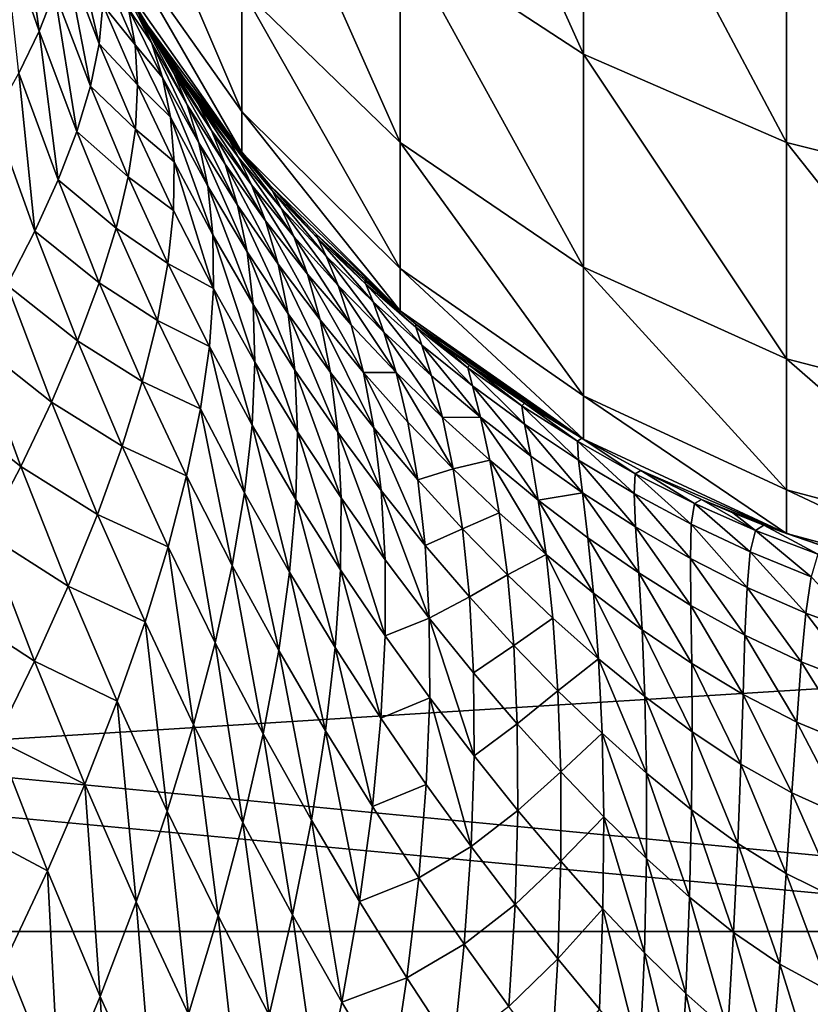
# Model space of a CAD drawing. Header units: metres. Extents: x -36 to 82, y -104 to 104.
# Tile 144 of 245: x 68.549 to 69.042, y -4.045 to -3.432. Entities that reach past the tile are written whole.
import ezdxf

# ---------------------------------------------------------------- set-up
doc = ezdxf.new("R2010")
doc.units = ezdxf.units.M
doc.layers.add('solid_FIT-SHOWER-153_SW0001', color=7, linetype='CONTINUOUS')

msp = doc.modelspace()

# ---------------------------------------------------------------- linework, layer by layer
at = {"layer": 'solid_FIT-SHOWER-153_SW0001'}
for points in [[(77, -6.5, -1), (59.5, 6.5, -1), (59.5, -6.5, -1)], [(77, -6.5, -1), (77, -2.257359, -1), (59.5, 6.5, -1)], [(78.5, 4, -16), (59.5, -4, -16), (59.5, 4, -16)], [(78.5, -4, -16), (59.5, -4, -16), (78.5, 4, -16)], [(59.73016, -3.260206, 14.509957), (80.699997, -3.569153, 14.461868), (80.699997, -1.790382, 14.67785)], [(58.992603, -4.476045, 12.505337), (59.093636, -2.99556, 12.779936), (78.5, -3.258736, 12.739272)], [(68.786201, -3.199325, -87.129135), (68.900604, -3.270139, -87.166298), (68.900604, -3.453173, -86.759613)], [(68.786201, -3.378396, -86.731255), (68.786201, -3.199325, -87.129135), (68.900604, -3.453173, -86.759613)], [(58.992603, -4.476045, 12.505337), (78.5, -3.258736, 12.739272), (78.5, -4.86164, 12.415147)], [(78.5, -4.86164, -27.415146), (78.5, -3.258736, -27.739273), (62.709797, -3.343356, -27.725527)], [(59.73016, -3.260206, 14.509957), (59.61993, -4.870188, 14.210364), (80.699997, -3.569153, 14.461868)], [(68.900604, -3.270139, -87.166298), (69.027168, -3.322267, -87.193657), (69.027168, -3.508219, -86.780495)], [(68.900604, -3.453173, -86.759613), (68.900604, -3.270139, -87.166298), (69.027168, -3.508219, -86.780495)], [(68.687431, -3.286162, -86.696274), (68.786201, -3.378396, -86.731255), (68.786201, -3.508202, -86.314697)], [(68.687431, -3.412424, -86.291084), (68.687431, -3.286162, -86.696274), (68.786201, -3.508202, -86.314697)], [(68.607323, -3.301437, -86.263733), (68.687431, -3.412424, -86.291084), (68.687431, -3.488926, -85.873634)], [(68.607323, -3.37545, -85.859856), (68.607323, -3.301437, -86.263733), (68.687431, -3.488926, -85.873634)], [(69.027168, -3.322267, -87.193657), (69.162041, -3.354121, -87.210381), (69.162041, -3.541856, -86.793251)], [(69.027168, -3.508219, -86.780495), (69.027168, -3.322267, -87.193657), (69.162041, -3.541856, -86.793251)], [(78.5, -4.86164, -27.415146), (62.294567, -3.343642, -27.725481), (52, -4.931117, -27.398083)], [(78.5, -4.86164, -27.415146), (62.709797, -3.343356, -27.725527), (62.294567, -3.343642, -27.725481)], [(68.538681, -3.374139, -30.222864), (68.549461, -3.353517, -30.287857), (68.561028, -3.438857, -30.263002)], [(68.549461, -3.353517, -30.287857), (68.570679, -3.41434, -30.333055), (68.561028, -3.438857, -30.263002)], [(68.538681, -3.374139, -30.222864), (68.561028, -3.438857, -30.263002), (68.548386, -3.464987, -30.194551)], [(68.577248, -3.391507, -30.40449), (68.580719, -3.370434, -30.477049), (68.598511, -3.446737, -30.454388)], [(68.580719, -3.370434, -30.477049), (68.600891, -3.422409, -30.532139), (68.598511, -3.446737, -30.454388)], [(68.607323, -3.37545, -85.859856), (68.687431, -3.488926, -85.873634), (68.687431, -3.514551, -85.449997)], [(68.607323, -3.400242, -85.449997), (68.607323, -3.37545, -85.859856), (68.687431, -3.514551, -85.449997)], [(68.786201, -3.378396, -86.731255), (68.900604, -3.453173, -86.759613), (68.900604, -3.585852, -86.333832)], [(68.786201, -3.508202, -86.314697), (68.786201, -3.378396, -86.731255), (68.900604, -3.585852, -86.333832)], [(68.570679, -3.41434, -30.333055), (68.577248, -3.391507, -30.40449), (68.593048, -3.473091, -30.377813)], [(68.577248, -3.391507, -30.40449), (68.598511, -3.446737, -30.454388), (68.593048, -3.473091, -30.377813)], [(68.628654, -3.435078, -31.362926), (68.606781, -3.399311, -31.270954), (68.607323, -3.400242, -85.449997)], [(68.609016, -3.40359, -31.181154), (68.606781, -3.399311, -31.270954), (68.630737, -3.439303, -31.2677)], [(68.630737, -3.439303, -31.2677), (68.606781, -3.399311, -31.270954), (68.628654, -3.435078, -31.362926)], [(68.600288, -3.400212, -30.610781), (68.616714, -3.42488, -30.755314), (68.620888, -3.447351, -30.67079)], [(68.600891, -3.422409, -30.532139), (68.600288, -3.400212, -30.610781), (68.620888, -3.447351, -30.67079)], [(68.628654, -3.435078, -31.362926), (68.607323, -3.400242, -85.449997), (68.687431, -3.514551, -85.449997)], [(68.609016, -3.40359, -31.181154), (68.630737, -3.439303, -31.2677), (68.636932, -3.449585, -31.172253)], [(68.615189, -3.413304, -31.091145), (68.609016, -3.40359, -31.181154), (68.636932, -3.449585, -31.172253)], [(68.610451, -3.405202, -30.840179), (68.623116, -3.427616, -31.000923), (68.631126, -3.445883, -30.910606)], [(68.616714, -3.42488, -30.755314), (68.610451, -3.405202, -30.840179), (68.631126, -3.445883, -30.910606)], [(68.561028, -3.438857, -30.263002), (68.570679, -3.41434, -30.333055), (68.584488, -3.501389, -30.302679)], [(68.570679, -3.41434, -30.333055), (68.593048, -3.473091, -30.377813), (68.584488, -3.501389, -30.302679)], [(68.615189, -3.413304, -31.091145), (68.636932, -3.449585, -31.172253), (68.645042, -3.464984, -31.076607)], [(68.623116, -3.427616, -31.000923), (68.615189, -3.413304, -31.091145), (68.645042, -3.464984, -31.076607)], [(68.687431, -3.412424, -86.291084), (68.786201, -3.508202, -86.314697), (68.786201, -3.58685, -85.885521)], [(68.687431, -3.488926, -85.873634), (68.687431, -3.412424, -86.291084), (68.786201, -3.58685, -85.885521)], [(68.598511, -3.446737, -30.454388), (68.600891, -3.422409, -30.532139), (68.622437, -3.472393, -30.586895)], [(68.600891, -3.422409, -30.532139), (68.620888, -3.447351, -30.67079), (68.622437, -3.472393, -30.586895)], [(68.616714, -3.42488, -30.755314), (68.631126, -3.445883, -30.910606), (68.638016, -3.467626, -30.820402)], [(68.620888, -3.447351, -30.67079), (68.616714, -3.42488, -30.755314), (68.638016, -3.467626, -30.820402)], [(68.623116, -3.427616, -31.000923), (68.645042, -3.464984, -31.076607), (68.653397, -3.484776, -30.980898)], [(68.631126, -3.445883, -30.910606), (68.623116, -3.427616, -31.000923), (68.653397, -3.484776, -30.980898)], [(68.652367, -3.469651, -31.454899), (68.628654, -3.435078, -31.362926), (68.687431, -3.514551, -85.449997)], [(68.654282, -3.47366, -31.354214), (68.628654, -3.435078, -31.362926), (68.652367, -3.469651, -31.454899)], [(68.630737, -3.439303, -31.2677), (68.628654, -3.435078, -31.362926), (68.654282, -3.47366, -31.354214)], [(68.548386, -3.464987, -30.194551), (68.561028, -3.438857, -30.263002), (68.572906, -3.531559, -30.229216)], [(68.561028, -3.438857, -30.263002), (68.584488, -3.501389, -30.302679), (68.572906, -3.531559, -30.229216)], [(68.630737, -3.439303, -31.2677), (68.654282, -3.47366, -31.354214), (68.660416, -3.484347, -31.2533)], [(68.636932, -3.449585, -31.172253), (68.630737, -3.439303, -31.2677), (68.660416, -3.484347, -31.2533)], [(68.593048, -3.473091, -30.377813), (68.598511, -3.446737, -30.454388), (68.621071, -3.499846, -30.503935)], [(68.598511, -3.446737, -30.454388), (68.622437, -3.472393, -30.586895), (68.621071, -3.499846, -30.503935)], [(68.620888, -3.447351, -30.67079), (68.638016, -3.467626, -30.820402), (68.642929, -3.492494, -30.730574)], [(68.622437, -3.472393, -30.586895), (68.620888, -3.447351, -30.67079), (68.642929, -3.492494, -30.730574)], [(68.631126, -3.445883, -30.910606), (68.653397, -3.484776, -30.980898), (68.660774, -3.508424, -30.885338)], [(68.638016, -3.467626, -30.820402), (68.631126, -3.445883, -30.910606), (68.660774, -3.508424, -30.885338)], [(68.636932, -3.449585, -31.172253), (68.660416, -3.484347, -31.2533), (68.668587, -3.500667, -31.152208)], [(68.645042, -3.464984, -31.076607), (68.636932, -3.449585, -31.172253), (68.668587, -3.500667, -31.152208)], [(68.900604, -3.453173, -86.759613), (69.027168, -3.508219, -86.780495), (69.027168, -3.643013, -86.347923)], [(68.900604, -3.585852, -86.333832), (68.900604, -3.453173, -86.759613), (69.027168, -3.643013, -86.347923)], [(68.532867, -3.492659, -30.127882), (68.548386, -3.464987, -30.194551), (68.558411, -3.563531, -30.157618)], [(68.548386, -3.464987, -30.194551), (68.572906, -3.531559, -30.229216), (68.558411, -3.563531, -30.157618)], [(68.645042, -3.464984, -31.076607), (68.668587, -3.500667, -31.152208), (68.677139, -3.521822, -31.05109)], [(68.653397, -3.484776, -30.980898), (68.645042, -3.464984, -31.076607), (68.677139, -3.521822, -31.05109)], [(68.584488, -3.501389, -30.302679), (68.593048, -3.473091, -30.377813), (68.616638, -3.529599, -30.422201)], [(68.593048, -3.473091, -30.377813), (68.621071, -3.499846, -30.503935), (68.616638, -3.529599, -30.422201)], [(68.621071, -3.499846, -30.503935), (68.622437, -3.472393, -30.586895), (68.645332, -3.520237, -30.641418)], [(68.622437, -3.472393, -30.586895), (68.642929, -3.492494, -30.730574), (68.645332, -3.520237, -30.641418)], [(68.638016, -3.467626, -30.820402), (68.660774, -3.508424, -30.885338), (68.666313, -3.535536, -30.790201)], [(68.642929, -3.492494, -30.730574), (68.638016, -3.467626, -30.820402), (68.666313, -3.535536, -30.790201)], [(68.665276, -3.486953, -31.502249), (68.652367, -3.469651, -31.454899), (68.687431, -3.514551, -85.449997)], [(68.679558, -3.506596, -31.440706), (68.652367, -3.469651, -31.454899), (68.665276, -3.486953, -31.502249)], [(68.654282, -3.47366, -31.354214), (68.652367, -3.469651, -31.454899), (68.679558, -3.506596, -31.440706)], [(68.654282, -3.47366, -31.354214), (68.679558, -3.506596, -31.440706), (68.685516, -3.517544, -31.334311)], [(68.660416, -3.484347, -31.2533), (68.654282, -3.47366, -31.354214), (68.685516, -3.517544, -31.334311)], [(68.653397, -3.484776, -30.980898), (68.677139, -3.521822, -31.05109), (68.68486, -3.547217, -30.950172)], [(68.660774, -3.508424, -30.885338), (68.653397, -3.484776, -30.980898), (68.68486, -3.547217, -30.950172)], [(68.660416, -3.484347, -31.2533), (68.685516, -3.517544, -31.334311), (68.693604, -3.534635, -31.227762)], [(68.668587, -3.500667, -31.152208), (68.660416, -3.484347, -31.2533), (68.693604, -3.534635, -31.227762)], [(68.677864, -3.502934, -31.546873), (68.665276, -3.486953, -31.502249), (68.687431, -3.514551, -85.449997)], [(68.679558, -3.506596, -31.440706), (68.665276, -3.486953, -31.502249), (68.677864, -3.502934, -31.546873)], [(68.687431, -3.488926, -85.873634), (68.786201, -3.58685, -85.885521), (68.786201, -3.613194, -85.449997)], [(68.687431, -3.514551, -85.449997), (68.687431, -3.488926, -85.873634), (68.786201, -3.613194, -85.449997)], [(68.532867, -3.492659, -30.127882), (68.558411, -3.563531, -30.157618), (68.541092, -3.597225, -30.088034)], [(68.642929, -3.492494, -30.730574), (68.666313, -3.535536, -30.790201), (68.669441, -3.565837, -30.695784)], [(68.645332, -3.520237, -30.641418), (68.642929, -3.492494, -30.730574), (68.669441, -3.565837, -30.695784)], [(68.572906, -3.531559, -30.229216), (68.584488, -3.501389, -30.302679), (68.609131, -3.561566, -30.341969)], [(68.584488, -3.501389, -30.302679), (68.616638, -3.529599, -30.422201), (68.609131, -3.561566, -30.341969)], [(68.616638, -3.529599, -30.422201), (68.621071, -3.499846, -30.503935), (68.644875, -3.550682, -30.553244)], [(68.621071, -3.499846, -30.503935), (68.645332, -3.520237, -30.641418), (68.644875, -3.550682, -30.553244)], [(68.668587, -3.500667, -31.152208), (68.693604, -3.534635, -31.227762), (68.702202, -3.556998, -31.121235)], [(68.677139, -3.521822, -31.05109), (68.668587, -3.500667, -31.152208), (68.702202, -3.556998, -31.121235)], [(68.705063, -3.534836, -31.638845), (68.677864, -3.502934, -31.546873), (68.687431, -3.514551, -85.449997)], [(68.706467, -3.538062, -31.527189), (68.677864, -3.502934, -31.546873), (68.705063, -3.534836, -31.638845)], [(68.679558, -3.506596, -31.440706), (68.677864, -3.502934, -31.546873), (68.706467, -3.538062, -31.527189)], [(68.660774, -3.508424, -30.885338), (68.68486, -3.547217, -30.950172), (68.69088, -3.57642, -30.849728)], [(68.666313, -3.535536, -30.790201), (68.660774, -3.508424, -30.885338), (68.69088, -3.57642, -30.849728)], [(68.679558, -3.506596, -31.440706), (68.706467, -3.538062, -31.527189), (68.71212, -3.549156, -31.415304)], [(68.685516, -3.517544, -31.334311), (68.679558, -3.506596, -31.440706), (68.71212, -3.549156, -31.415304)], [(68.786201, -3.508202, -86.314697), (68.900604, -3.585852, -86.333832), (68.900604, -3.666242, -85.895164)], [(68.786201, -3.58685, -85.885521), (68.786201, -3.508202, -86.314697), (68.900604, -3.666242, -85.895164)], [(69.027168, -3.508219, -86.780495), (69.162041, -3.541856, -86.793251), (69.162041, -3.677943, -86.356529)], [(69.027168, -3.643013, -86.347923), (69.027168, -3.508219, -86.780495), (69.162041, -3.677943, -86.356529)], [(68.705063, -3.534836, -31.638845), (68.687431, -3.514551, -85.449997), (68.786201, -3.613194, -85.449997)], [(68.644875, -3.550682, -30.553244), (68.645332, -3.520237, -30.641418), (68.669807, -3.599136, -30.602396)], [(68.645332, -3.520237, -30.641418), (68.669441, -3.565837, -30.695784), (68.669807, -3.599136, -30.602396)], [(68.677139, -3.521822, -31.05109), (68.702202, -3.556998, -31.121235), (68.710098, -3.583983, -31.014963)], [(68.68486, -3.547217, -30.950172), (68.677139, -3.521822, -31.05109), (68.710098, -3.583983, -31.014963)], [(68.685516, -3.517544, -31.334311), (68.71212, -3.549156, -31.415304), (68.719963, -3.566887, -31.303305)], [(68.693604, -3.534635, -31.227762), (68.685516, -3.517544, -31.334311), (68.719963, -3.566887, -31.303305)], [(68.558411, -3.563531, -30.157618), (68.572906, -3.531559, -30.229216), (68.598587, -3.595674, -30.263474)], [(68.572906, -3.531559, -30.229216), (68.609131, -3.561566, -30.341969), (68.598587, -3.595674, -30.263474)], [(68.609131, -3.561566, -30.341969), (68.616638, -3.529599, -30.422201), (68.641418, -3.583708, -30.466349)], [(68.616638, -3.529599, -30.422201), (68.644875, -3.550682, -30.553244), (68.641418, -3.583708, -30.466349)], [(68.693604, -3.534635, -31.227762), (68.719963, -3.566887, -31.303305), (68.728416, -3.590316, -31.191378)], [(68.702202, -3.556998, -31.121235), (68.693604, -3.534635, -31.227762), (68.728416, -3.590316, -31.191378)], [(68.733902, -3.565269, -31.730816), (68.705063, -3.534836, -31.638845), (68.786201, -3.613194, -85.449997)], [(68.734909, -3.56802, -31.613676), (68.705063, -3.534836, -31.638845), (68.733902, -3.565269, -31.730816)], [(68.706467, -3.538062, -31.527189), (68.705063, -3.534836, -31.638845), (68.734909, -3.56802, -31.613676)], [(68.666313, -3.535536, -30.790201), (68.69088, -3.57642, -30.849728), (68.694603, -3.609129, -30.750053)], [(68.669441, -3.565837, -30.695784), (68.666313, -3.535536, -30.790201), (68.694603, -3.609129, -30.750053)], [(68.706467, -3.538062, -31.527189), (68.734909, -3.56802, -31.613676), (68.740097, -3.579184, -31.496311)], [(68.71212, -3.549156, -31.415304), (68.706467, -3.538062, -31.527189), (68.740097, -3.579184, -31.496311)], [(68.68486, -3.547217, -30.950172), (68.710098, -3.583983, -31.014963), (68.716438, -3.615124, -30.909222)], [(68.69088, -3.57642, -30.849728), (68.68486, -3.547217, -30.950172), (68.716438, -3.615124, -30.909222)], [(68.641418, -3.583708, -30.466349), (68.644875, -3.550682, -30.553244), (68.669807, -3.599136, -30.602396)], [(68.71212, -3.549156, -31.415304), (68.740097, -3.579184, -31.496311), (68.747513, -3.59745, -31.378872)], [(68.719963, -3.566887, -31.303305), (68.71212, -3.549156, -31.415304), (68.747513, -3.59745, -31.378872)], [(68.702202, -3.556998, -31.121235), (68.728416, -3.590316, -31.191378), (68.73632, -3.618744, -31.079767)], [(68.710098, -3.583983, -31.014963), (68.702202, -3.556998, -31.121235), (68.73632, -3.618744, -31.079767)], [(68.541092, -3.597225, -30.088034), (68.558411, -3.563531, -30.157618), (68.585091, -3.631854, -30.18692)], [(68.558411, -3.563531, -30.157618), (68.598587, -3.595674, -30.263474), (68.585091, -3.631854, -30.18692)], [(68.598587, -3.595674, -30.263474), (68.609131, -3.561566, -30.341969), (68.634903, -3.619226, -30.381008)], [(68.609131, -3.561566, -30.341969), (68.641418, -3.583708, -30.466349), (68.634903, -3.619226, -30.381008)], [(68.76429, -3.594149, -31.822786), (68.733902, -3.565269, -31.730816), (68.786201, -3.613194, -85.449997)], [(68.764778, -3.596443, -31.700171), (68.733902, -3.565269, -31.730816), (68.76429, -3.594149, -31.822786)], [(68.734909, -3.56802, -31.613676), (68.733902, -3.565269, -31.730816), (68.764778, -3.596443, -31.700171)], [(59.61993, -4.870188, 14.210364), (80.699997, -5.324776, 14.103455), (80.699997, -3.569153, 14.461868)], [(68.669441, -3.565837, -30.695784), (68.694603, -3.609129, -30.750053), (68.695686, -3.645142, -30.651463)], [(68.669807, -3.599136, -30.602396), (68.669441, -3.565837, -30.695784), (68.695686, -3.645142, -30.651463)], [(68.719963, -3.566887, -31.303305), (68.747513, -3.59745, -31.378872), (68.755646, -3.62182, -31.261568)], [(68.728416, -3.590316, -31.191378), (68.719963, -3.566887, -31.303305), (68.755646, -3.62182, -31.261568)], [(68.734909, -3.56802, -31.613676), (68.764778, -3.596443, -31.700171), (68.769348, -3.607643, -31.577345)], [(68.740097, -3.579184, -31.496311), (68.734909, -3.56802, -31.613676), (68.769348, -3.607643, -31.577345)], [(68.69088, -3.57642, -30.849728), (68.716438, -3.615124, -30.909222), (68.720634, -3.650093, -30.804308)], [(68.694603, -3.609129, -30.750053), (68.69088, -3.57642, -30.849728), (68.720634, -3.650093, -30.804308)], [(68.634903, -3.619226, -30.381008), (68.641418, -3.583708, -30.466349), (68.667236, -3.635305, -30.510338)], [(68.641418, -3.583708, -30.466349), (68.669807, -3.599136, -30.602396), (68.667236, -3.635305, -30.510338)], [(68.710098, -3.583983, -31.014963), (68.73632, -3.618744, -31.079767), (68.742813, -3.65167, -30.96875)], [(68.716438, -3.615124, -30.909222), (68.710098, -3.583983, -31.014963), (68.742813, -3.65167, -30.96875)], [(68.740097, -3.579184, -31.496311), (68.769348, -3.607643, -31.577345), (68.776146, -3.626372, -31.454493)], [(68.747513, -3.59745, -31.378872), (68.740097, -3.579184, -31.496311), (68.776146, -3.626372, -31.454493)], [(68.786201, -3.58685, -85.885521), (68.900604, -3.666242, -85.895164), (68.900604, -3.693169, -85.449997)], [(68.786201, -3.613194, -85.449997), (68.786201, -3.58685, -85.885521), (68.900604, -3.693169, -85.449997)], [(68.900604, -3.585852, -86.333832), (69.027168, -3.643013, -86.347923), (69.027168, -3.724684, -85.90226)], [(68.900604, -3.666242, -85.895164), (68.900604, -3.585852, -86.333832), (69.027168, -3.724684, -85.90226)], [(68.585091, -3.631854, -30.18692), (68.598587, -3.595674, -30.263474), (68.625366, -3.657165, -30.297472)], [(68.598587, -3.595674, -30.263474), (68.634903, -3.619226, -30.381008), (68.625366, -3.657165, -30.297472)], [(68.728416, -3.590316, -31.191378), (68.755646, -3.62182, -31.261568), (68.763351, -3.651552, -31.144646)], [(68.73632, -3.618744, -31.079767), (68.728416, -3.590316, -31.191378), (68.763351, -3.651552, -31.144646)], [(68.79615, -3.621398, -31.914755), (68.76429, -3.594149, -31.822786), (68.786201, -3.613194, -85.449997)], [(68.795998, -3.623311, -31.786692), (68.76429, -3.594149, -31.822786), (68.79615, -3.621398, -31.914755)], [(68.764778, -3.596443, -31.700171), (68.76429, -3.594149, -31.822786), (68.795998, -3.623311, -31.786692)], [(68.521057, -3.63255, -30.020578), (68.541092, -3.597225, -30.088034), (68.568741, -3.670028, -30.112469)], [(68.541092, -3.597225, -30.088034), (68.585091, -3.631854, -30.18692), (68.568741, -3.670028, -30.112469)], [(68.667236, -3.635305, -30.510338), (68.669807, -3.599136, -30.602396), (68.693924, -3.684322, -30.554251)], [(68.669807, -3.599136, -30.602396), (68.695686, -3.645142, -30.651463), (68.693924, -3.684322, -30.554251)], [(68.747513, -3.59745, -31.378872), (68.776146, -3.626372, -31.454493), (68.783745, -3.65158, -31.331841)], [(68.755646, -3.62182, -31.261568), (68.747513, -3.59745, -31.378872), (68.783745, -3.65158, -31.331841)], [(68.764778, -3.596443, -31.700171), (68.795998, -3.623311, -31.786692), (68.799782, -3.634556, -31.658438)], [(68.769348, -3.607643, -31.577345), (68.764778, -3.596443, -31.700171), (68.799782, -3.634556, -31.658438)], [(68.769348, -3.607643, -31.577345), (68.799782, -3.634556, -31.658438), (68.805763, -3.653704, -31.53021)], [(68.776146, -3.626372, -31.454493), (68.769348, -3.607643, -31.577345), (68.805763, -3.653704, -31.53021)], [(68.694603, -3.609129, -30.750053), (68.720634, -3.650093, -30.804308), (68.722305, -3.688673, -30.700527)], [(68.695686, -3.645142, -30.651463), (68.694603, -3.609129, -30.750053), (68.722305, -3.688673, -30.700527)], [(68.79615, -3.621398, -31.914755), (68.786201, -3.613194, -85.449997), (68.900604, -3.693169, -85.449997)], [(68.625366, -3.657165, -30.297472), (68.634903, -3.619226, -30.381008), (68.661667, -3.674254, -30.419891)], [(68.634903, -3.619226, -30.381008), (68.667236, -3.635305, -30.510338), (68.661667, -3.674254, -30.419891)], [(68.716438, -3.615124, -30.909222), (68.742813, -3.65167, -30.96875), (68.747314, -3.688745, -30.85862)], [(68.720634, -3.650093, -30.804308), (68.716438, -3.615124, -30.909222), (68.747314, -3.688745, -30.85862)], [(68.73632, -3.618744, -31.079767), (68.763351, -3.651552, -31.144646), (68.769814, -3.686113, -31.028385)], [(68.742813, -3.65167, -30.96875), (68.73632, -3.618744, -31.079767), (68.769814, -3.686113, -31.028385)], [(68.763351, -3.651552, -31.144646), (68.755646, -3.62182, -31.261568), (68.783745, -3.65158, -31.331841)], [(68.776146, -3.626372, -31.454493), (68.805763, -3.653704, -31.53021), (68.812622, -3.679668, -31.402256)], [(68.783745, -3.65158, -31.331841), (68.776146, -3.626372, -31.454493), (68.812622, -3.679668, -31.402256)], [(68.795998, -3.623311, -31.786692), (68.79615, -3.621398, -31.914755), (68.828484, -3.6486, -31.873249)], [(68.795998, -3.623311, -31.786692), (68.828484, -3.6486, -31.873249), (68.831314, -3.659941, -31.739613)], [(68.799782, -3.634556, -31.658438), (68.795998, -3.623311, -31.786692), (68.831314, -3.659941, -31.739613)], [(68.812943, -3.634644, -31.961664), (68.79615, -3.621398, -31.914755), (68.900604, -3.693169, -85.449997)], [(68.828484, -3.6486, -31.873249), (68.79615, -3.621398, -31.914755), (68.812943, -3.634644, -31.961664)], [(68.498352, -3.669399, -29.955334), (68.521057, -3.63255, -30.020578), (68.549591, -3.710103, -30.040243)], [(68.521057, -3.63255, -30.020578), (68.568741, -3.670028, -30.112469), (68.549591, -3.710103, -30.040243)], [(68.568741, -3.670028, -30.112469), (68.585091, -3.631854, -30.18692), (68.612862, -3.697458, -30.215946)], [(68.585091, -3.631854, -30.18692), (68.625366, -3.657165, -30.297472), (68.612862, -3.697458, -30.215946)], [(68.661667, -3.674254, -30.419891), (68.667236, -3.635305, -30.510338), (68.689217, -3.726577, -30.458702)], [(68.667236, -3.635305, -30.510338), (68.693924, -3.684322, -30.554251), (68.689217, -3.726577, -30.458702)], [(68.799782, -3.634556, -31.658438), (68.831314, -3.659941, -31.739613), (68.836296, -3.679499, -31.606062)], [(68.805763, -3.653704, -31.53021), (68.799782, -3.634556, -31.658438), (68.836296, -3.679499, -31.606062)], [(68.829391, -3.64694, -32.006721), (68.812943, -3.634644, -31.961664), (68.900604, -3.693169, -85.449997)], [(68.828484, -3.6486, -31.873249), (68.812943, -3.634644, -31.961664), (68.829391, -3.64694, -32.006721)], [(68.693924, -3.684322, -30.554251), (68.695686, -3.645142, -30.651463), (68.721237, -3.730721, -30.598181)], [(68.695686, -3.645142, -30.651463), (68.722305, -3.688673, -30.700527), (68.721237, -3.730721, -30.598181)], [(69.027168, -3.643013, -86.347923), (69.162041, -3.677943, -86.356529), (69.162041, -3.760396, -85.906593)], [(69.027168, -3.724684, -85.90226), (69.027168, -3.643013, -86.347923), (69.162041, -3.760396, -85.906593)], [(68.720634, -3.650093, -30.804308), (68.747314, -3.688745, -30.85862), (68.749443, -3.729739, -30.74968)], [(68.722305, -3.688673, -30.700527), (68.720634, -3.650093, -30.804308), (68.749443, -3.729739, -30.74968)], [(68.763351, -3.651552, -31.144646), (68.783745, -3.65158, -31.331841), (68.791061, -3.682489, -31.209644)], [(68.763351, -3.651552, -31.144646), (68.791061, -3.682489, -31.209644), (68.797302, -3.718543, -31.088182)], [(68.769814, -3.686113, -31.028385), (68.763351, -3.651552, -31.144646), (68.797302, -3.718543, -31.088182)], [(68.783745, -3.65158, -31.331841), (68.812622, -3.679668, -31.402256), (68.819328, -3.711642, -31.274836)], [(68.791061, -3.682489, -31.209644), (68.783745, -3.65158, -31.331841), (68.819328, -3.711642, -31.274836)], [(68.828484, -3.6486, -31.873249), (68.829391, -3.64694, -32.006721), (68.862167, -3.672286, -31.959858)], [(68.828484, -3.6486, -31.873249), (68.862167, -3.672286, -31.959858), (68.863899, -3.683808, -31.820894)], [(68.831314, -3.659941, -31.739613), (68.828484, -3.6486, -31.873249), (68.863899, -3.683808, -31.820894)], [(68.86393, -3.670705, -32.09869), (68.829391, -3.64694, -32.006721), (68.900604, -3.693169, -85.449997)], [(68.862167, -3.672286, -31.959858), (68.829391, -3.64694, -32.006721), (68.86393, -3.670705, -32.09869)], [(68.612862, -3.697458, -30.215946), (68.625366, -3.657165, -30.297472), (68.653091, -3.715914, -30.331306)], [(68.625366, -3.657165, -30.297472), (68.661667, -3.674254, -30.419891), (68.653091, -3.715914, -30.331306)], [(68.742813, -3.65167, -30.96875), (68.769814, -3.686113, -31.028385), (68.77446, -3.725138, -30.913076)], [(68.747314, -3.688745, -30.85862), (68.742813, -3.65167, -30.96875), (68.77446, -3.725138, -30.913076)], [(68.812622, -3.679668, -31.402256), (68.805763, -3.653704, -31.53021), (68.836296, -3.679499, -31.606062)], [(68.831314, -3.659941, -31.739613), (68.863899, -3.683808, -31.820894), (68.867699, -3.703793, -31.682083)], [(68.836296, -3.679499, -31.606062), (68.831314, -3.659941, -31.739613), (68.867699, -3.703793, -31.682083)], [(68.498352, -3.669399, -29.955334), (68.549591, -3.710103, -30.040243), (68.527695, -3.751969, -29.970339)], [(68.549591, -3.710103, -30.040243), (68.568741, -3.670028, -30.112469), (68.597466, -3.740027, -30.136608)], [(68.568741, -3.670028, -30.112469), (68.612862, -3.697458, -30.215946), (68.597466, -3.740027, -30.136608)], [(68.900604, -3.666242, -85.895164), (69.027168, -3.724684, -85.90226), (69.027168, -3.75204, -85.449997)], [(68.900604, -3.693169, -85.449997), (68.900604, -3.666242, -85.895164), (69.027168, -3.75204, -85.449997)], [(68.653091, -3.715914, -30.331306), (68.661667, -3.674254, -30.419891), (68.681557, -3.771839, -30.365074)], [(68.661667, -3.674254, -30.419891), (68.689217, -3.726577, -30.458702), (68.681557, -3.771839, -30.365074)], [(68.862167, -3.672286, -31.959858), (68.86393, -3.670705, -32.09869), (68.896988, -3.694333, -32.046528)], [(68.862167, -3.672286, -31.959858), (68.896988, -3.694333, -32.046528), (68.897514, -3.706147, -31.902308)], [(68.863899, -3.683808, -31.820894), (68.862167, -3.672286, -31.959858), (68.897514, -3.706147, -31.902308)], [(68.899666, -3.692629, -32.190659), (68.86393, -3.670705, -32.09869), (68.900604, -3.693169, -85.449997)], [(68.896988, -3.694333, -32.046528), (68.86393, -3.670705, -32.09869), (68.899666, -3.692629, -32.190659)], [(68.812622, -3.679668, -31.402256), (68.836296, -3.679499, -31.606062), (68.842194, -3.70616, -31.472862)], [(68.819328, -3.711642, -31.274836), (68.812622, -3.679668, -31.402256), (68.842194, -3.70616, -31.472862)], [(68.836296, -3.679499, -31.606062), (68.867699, -3.703793, -31.682083), (68.872444, -3.731115, -31.543701)], [(68.842194, -3.70616, -31.472862), (68.836296, -3.679499, -31.606062), (68.872444, -3.731115, -31.543701)], [(68.689217, -3.726577, -30.458702), (68.693924, -3.684322, -30.554251), (68.717323, -3.776145, -30.497547)], [(68.693924, -3.684322, -30.554251), (68.721237, -3.730721, -30.598181), (68.717323, -3.776145, -30.497547)], [(68.769814, -3.686113, -31.028385), (68.797302, -3.718543, -31.088182), (68.801895, -3.75936, -30.967737)], [(68.77446, -3.725138, -30.913076), (68.769814, -3.686113, -31.028385), (68.801895, -3.75936, -30.967737)], [(68.797302, -3.718543, -31.088182), (68.791061, -3.682489, -31.209644), (68.819328, -3.711642, -31.274836)], [(68.863899, -3.683808, -31.820894), (68.897514, -3.706147, -31.902308), (68.899979, -3.726596, -31.758307)], [(68.867699, -3.703793, -31.682083), (68.863899, -3.683808, -31.820894), (68.899979, -3.726596, -31.758307)], [(68.721237, -3.730721, -30.598181), (68.722305, -3.688673, -30.700527), (68.748962, -3.774503, -30.642223)], [(68.722305, -3.688673, -30.700527), (68.749443, -3.729739, -30.74968), (68.748962, -3.774503, -30.642223)], [(68.747314, -3.688745, -30.85862), (68.77446, -3.725138, -30.913076), (68.776894, -3.768384, -30.799013)], [(68.749443, -3.729739, -30.74968), (68.747314, -3.688745, -30.85862), (68.776894, -3.768384, -30.799013)], [(68.896988, -3.694333, -32.046528), (68.899666, -3.692629, -32.190659), (68.932907, -3.714694, -32.133282)], [(68.896988, -3.694333, -32.046528), (68.932907, -3.714694, -32.133282), (68.932159, -3.72692, -31.983881)], [(68.897514, -3.706147, -31.902308), (68.896988, -3.694333, -32.046528), (68.932159, -3.72692, -31.983881)], [(68.936501, -3.71265, -32.282631), (68.899666, -3.692629, -32.190659), (68.900604, -3.693169, -85.449997)], [(68.932907, -3.714694, -32.133282), (68.899666, -3.692629, -32.190659), (68.936501, -3.71265, -32.282631)], [(68.936501, -3.71265, -32.282631), (68.900604, -3.693169, -85.449997), (69.027168, -3.75204, -85.449997)], [(68.597466, -3.740027, -30.136608), (68.612862, -3.697458, -30.215946), (68.641556, -3.760219, -30.244802)], [(68.612862, -3.697458, -30.215946), (68.653091, -3.715914, -30.331306), (68.641556, -3.760219, -30.244802)], [(68.819328, -3.711642, -31.274836), (68.842194, -3.70616, -31.472862), (68.848068, -3.739103, -31.340277)], [(68.842194, -3.70616, -31.472862), (68.872444, -3.731115, -31.543701), (68.877266, -3.764948, -31.406021)], [(68.848068, -3.739103, -31.340277), (68.842194, -3.70616, -31.472862), (68.877266, -3.764948, -31.406021)], [(68.872444, -3.731115, -31.543701), (68.867699, -3.703793, -31.682083), (68.899979, -3.726596, -31.758307)], [(68.897514, -3.706147, -31.902308), (68.932159, -3.72692, -31.983881), (68.933174, -3.747882, -31.834768)], [(68.899979, -3.726596, -31.758307), (68.897514, -3.706147, -31.902308), (68.933174, -3.747882, -31.834768)], [(68.527695, -3.751969, -29.970339), (68.549591, -3.710103, -30.040243), (68.579216, -3.784782, -30.059587)], [(68.549591, -3.710103, -30.040243), (68.597466, -3.740027, -30.136608), (68.579216, -3.784782, -30.059587)], [(68.797302, -3.718543, -31.088182), (68.819328, -3.711642, -31.274836), (68.825127, -3.749052, -31.148226)], [(68.825127, -3.749052, -31.148226), (68.819328, -3.711642, -31.274836), (68.848068, -3.739103, -31.340277)], [(68.932907, -3.714694, -32.133282), (68.936501, -3.71265, -32.282631), (68.969879, -3.733304, -32.220119)], [(68.974335, -3.730714, -32.374611), (68.936501, -3.71265, -32.282631), (69.027168, -3.75204, -85.449997)], [(68.969879, -3.733304, -32.220119), (68.936501, -3.71265, -32.282631), (68.974335, -3.730714, -32.374611)], [(68.641556, -3.760219, -30.244802), (68.653091, -3.715914, -30.331306), (68.670959, -3.820046, -30.27359)], [(68.653091, -3.715914, -30.331306), (68.681557, -3.771839, -30.365074), (68.670959, -3.820046, -30.27359)], [(68.801895, -3.75936, -30.967737), (68.797302, -3.718543, -31.088182), (68.825127, -3.749052, -31.148226)], [(68.932159, -3.72692, -31.983881), (68.932907, -3.714694, -32.133282), (68.967865, -3.746057, -32.065624)], [(68.932907, -3.714694, -32.133282), (68.969879, -3.733304, -32.220119), (68.967865, -3.746057, -32.065624)], [(68.77446, -3.725138, -30.913076), (68.801895, -3.75936, -30.967737), (68.804466, -3.804691, -30.848598)], [(68.776894, -3.768384, -30.799013), (68.77446, -3.725138, -30.913076), (68.804466, -3.804691, -30.848598)], [(69.027168, -3.724684, -85.90226), (69.162041, -3.760396, -85.906593), (69.162041, -3.788015, -85.449997)], [(69.027168, -3.75204, -85.449997), (69.027168, -3.724684, -85.90226), (69.162041, -3.788015, -85.449997)], [(68.681557, -3.771839, -30.365074), (68.689217, -3.726577, -30.458702), (68.710526, -3.824878, -30.39889)], [(68.689217, -3.726577, -30.458702), (68.717323, -3.776145, -30.497547), (68.710526, -3.824878, -30.39889)], [(68.717323, -3.776145, -30.497547), (68.721237, -3.730721, -30.598181), (68.74575, -3.822945, -30.536531)], [(68.721237, -3.730721, -30.598181), (68.748962, -3.774503, -30.642223), (68.74575, -3.822945, -30.536531)], [(68.748962, -3.774503, -30.642223), (68.749443, -3.729739, -30.74968), (68.776871, -3.815699, -30.686487)], [(68.749443, -3.729739, -30.74968), (68.776894, -3.768384, -30.799013), (68.776871, -3.815699, -30.686487)], [(68.872444, -3.731115, -31.543701), (68.899979, -3.726596, -31.758307), (68.903374, -3.754562, -31.614815)], [(68.872444, -3.731115, -31.543701), (68.903374, -3.754562, -31.614815), (68.906921, -3.789223, -31.472109)], [(68.877266, -3.764948, -31.406021), (68.872444, -3.731115, -31.543701), (68.906921, -3.789223, -31.472109)], [(68.899979, -3.726596, -31.758307), (68.933174, -3.747882, -31.834768), (68.935059, -3.776484, -31.686245)], [(68.903374, -3.754562, -31.614815), (68.899979, -3.726596, -31.758307), (68.935059, -3.776484, -31.686245)], [(68.932159, -3.72692, -31.983881), (68.967865, -3.746057, -32.065624), (68.967369, -3.767579, -31.911484)], [(68.933174, -3.747882, -31.834768), (68.932159, -3.72692, -31.983881), (68.967369, -3.767579, -31.911484)], [(68.969879, -3.733304, -32.220119), (68.974335, -3.730714, -32.374611), (69.007881, -3.75008, -32.307053)], [(68.993805, -3.739084, -32.421104), (68.974335, -3.730714, -32.374611), (69.027168, -3.75204, -85.449997)], [(69.007881, -3.75008, -32.307053), (68.974335, -3.730714, -32.374611), (68.993805, -3.739084, -32.421104)], [(68.967865, -3.746057, -32.065624), (68.969879, -3.733304, -32.220119), (69.004684, -3.763447, -32.147556)], [(68.969879, -3.733304, -32.220119), (69.007881, -3.75008, -32.307053), (69.004684, -3.763447, -32.147556)], [(68.579216, -3.784782, -30.059587), (68.597466, -3.740027, -30.136608), (68.627106, -3.807095, -30.160563)], [(68.597466, -3.740027, -30.136608), (68.641556, -3.760219, -30.244802), (68.627106, -3.807095, -30.160563)], [(68.825127, -3.749052, -31.148226), (68.848068, -3.739103, -31.340277), (68.85321, -3.777743, -31.20858)], [(68.85321, -3.777743, -31.20858), (68.848068, -3.739103, -31.340277), (68.877266, -3.764948, -31.406021)], [(69.013062, -3.746772, -32.466595), (68.993805, -3.739084, -32.421104), (69.027168, -3.75204, -85.449997)], [(69.007881, -3.75008, -32.307053), (68.993805, -3.739084, -32.421104), (69.013062, -3.746772, -32.466595)], [(68.801895, -3.75936, -30.967737), (68.825127, -3.749052, -31.148226), (68.829475, -3.791506, -31.022703)], [(68.829475, -3.791506, -31.022703), (68.825127, -3.749052, -31.148226), (68.85321, -3.777743, -31.20858)], [(68.933174, -3.747882, -31.834768), (68.967369, -3.767579, -31.911484), (68.967651, -3.796813, -31.758011)], [(68.935059, -3.776484, -31.686245), (68.933174, -3.747882, -31.834768), (68.967651, -3.796813, -31.758011)], [(68.967369, -3.767579, -31.911484), (68.967865, -3.746057, -32.065624), (69.002708, -3.785554, -31.98848)], [(68.967865, -3.746057, -32.065624), (69.004684, -3.763447, -32.147556), (69.002708, -3.785554, -31.98848)], [(69.007881, -3.75008, -32.307053), (69.013062, -3.746772, -32.466595), (69.046898, -3.764915, -32.3941)], [(69.052582, -3.760778, -32.558582), (69.013062, -3.746772, -32.466595), (69.027168, -3.75204, -85.449997)], [(69.046898, -3.764915, -32.3941), (69.013062, -3.746772, -32.466595), (69.052582, -3.760778, -32.558582)], [(68.503036, -3.795499, -29.902828), (68.527695, -3.751969, -29.970339), (68.558136, -3.831611, -29.984995)], [(68.527695, -3.751969, -29.970339), (68.579216, -3.784782, -30.059587), (68.558136, -3.831611, -29.984995)], [(68.903374, -3.754562, -31.614815), (68.935059, -3.776484, -31.686245), (68.937149, -3.811923, -31.538591)], [(68.906921, -3.789223, -31.472109), (68.903374, -3.754562, -31.614815), (68.937149, -3.811923, -31.538591)], [(69.004684, -3.763447, -32.147556), (69.007881, -3.75008, -32.307053), (69.042694, -3.778932, -32.229702)], [(69.007881, -3.75008, -32.307053), (69.046898, -3.764915, -32.3941), (69.042694, -3.778932, -32.229702)], [(69.052582, -3.760778, -32.558582), (69.027168, -3.75204, -85.449997), (69.162041, -3.788015, -85.449997)], [(68.627106, -3.807095, -30.160563), (68.641556, -3.760219, -30.244802), (68.65744, -3.871126, -30.184444)], [(68.641556, -3.760219, -30.244802), (68.670959, -3.820046, -30.27359), (68.65744, -3.871126, -30.184444)], [(68.804466, -3.804691, -30.848598), (68.801895, -3.75936, -30.967737), (68.829475, -3.791506, -31.022703)], [(68.85321, -3.777743, -31.20858), (68.877266, -3.764948, -31.406021), (68.8815, -3.804704, -31.269308)], [(68.877266, -3.764948, -31.406021), (68.906921, -3.789223, -31.472109), (68.910034, -3.829998, -31.330454)], [(68.8815, -3.804704, -31.269308), (68.877266, -3.764948, -31.406021), (68.910034, -3.829998, -31.330454)], [(68.967369, -3.767579, -31.911484), (69.002708, -3.785554, -31.98848), (69.001358, -3.815403, -31.830137)], [(68.967651, -3.796813, -31.758011), (68.967369, -3.767579, -31.911484), (69.001358, -3.815403, -31.830137)], [(69.002708, -3.785554, -31.98848), (69.004684, -3.763447, -32.147556), (69.039375, -3.801609, -32.065777)], [(69.004684, -3.763447, -32.147556), (69.042694, -3.778932, -32.229702), (69.039375, -3.801609, -32.065777)], [(68.670959, -3.820046, -30.27359), (68.681557, -3.771839, -30.365074), (68.700821, -3.876861, -30.302435)], [(68.681557, -3.771839, -30.365074), (68.710526, -3.824878, -30.39889), (68.700821, -3.876861, -30.302435)], [(68.776871, -3.815699, -30.686487), (68.776894, -3.768384, -30.799013), (68.804466, -3.804691, -30.848598)], [(68.710526, -3.824878, -30.39889), (68.717323, -3.776145, -30.497547), (68.739731, -3.875, -30.432867)], [(68.717323, -3.776145, -30.497547), (68.74575, -3.822945, -30.536531), (68.739731, -3.875, -30.432867)], [(68.74575, -3.822945, -30.536531), (68.748962, -3.774503, -30.642223), (68.774246, -3.86699, -30.575775)], [(68.748962, -3.774503, -30.642223), (68.776871, -3.815699, -30.686487), (68.774246, -3.86699, -30.575775)], [(68.829475, -3.791506, -31.022703), (68.85321, -3.777743, -31.20858), (68.857086, -3.821681, -31.078045)], [(68.857086, -3.821681, -31.078045), (68.85321, -3.777743, -31.20858), (68.8815, -3.804704, -31.269308)], [(68.935059, -3.776484, -31.686245), (68.967651, -3.796813, -31.758011), (68.968132, -3.832987, -31.605486)], [(68.937149, -3.811923, -31.538591), (68.935059, -3.776484, -31.686245), (68.968132, -3.832987, -31.605486)], [(69.039375, -3.801609, -32.065777), (69.042694, -3.778932, -32.229702), (69.077606, -3.815464, -32.143398)], [(68.558136, -3.831611, -29.984995), (68.579216, -3.784782, -30.059587), (68.609764, -3.856452, -30.078732)], [(68.579216, -3.784782, -30.059587), (68.627106, -3.807095, -30.160563), (68.609764, -3.856452, -30.078732)], [(69.001358, -3.815403, -31.830137), (69.002708, -3.785554, -31.98848), (69.036491, -3.832026, -31.902649)], [(69.002708, -3.785554, -31.98848), (69.039375, -3.801609, -32.065777), (69.036491, -3.832026, -31.902649)], [(68.804466, -3.804691, -30.848598), (68.829475, -3.791506, -31.022703), (68.831993, -3.838749, -30.898548)], [(68.831993, -3.838749, -30.898548), (68.829475, -3.791506, -31.022703), (68.857086, -3.821681, -31.078045)], [(68.906921, -3.789223, -31.472109), (68.937149, -3.811923, -31.538591), (68.938911, -3.853633, -31.392071)], [(68.910034, -3.829998, -31.330454), (68.906921, -3.789223, -31.472109), (68.938911, -3.853633, -31.392071)], [(68.503036, -3.795499, -29.902828), (68.558136, -3.831611, -29.984995), (68.534195, -3.88038, -29.91292)], [(68.967651, -3.796813, -31.758011), (69.001358, -3.815403, -31.830137), (69.000168, -3.852267, -31.672817)], [(68.968132, -3.832987, -31.605486), (68.967651, -3.796813, -31.758011), (69.000168, -3.852267, -31.672817)], [(68.776871, -3.815699, -30.686487), (68.804466, -3.804691, -30.848598), (68.804749, -3.854381, -30.73105)], [(68.804466, -3.804691, -30.848598), (68.831993, -3.838749, -30.898548), (68.832405, -3.890627, -30.776037)], [(68.804749, -3.854381, -30.73105), (68.804466, -3.804691, -30.848598), (68.832405, -3.890627, -30.776037)], [(68.857086, -3.821681, -31.078045), (68.8815, -3.804704, -31.269308), (68.884674, -3.849987, -31.133831)], [(68.884674, -3.849987, -31.133831), (68.8815, -3.804704, -31.269308), (68.910034, -3.829998, -31.330454)], [(69.036491, -3.832026, -31.902649), (69.039375, -3.801609, -32.065777), (69.073433, -3.846346, -31.975571)], [(69.039375, -3.801609, -32.065777), (69.077606, -3.815464, -32.143398), (69.073433, -3.846346, -31.975571)], [(68.609764, -3.856452, -30.078732), (68.627106, -3.807095, -30.160563), (68.640999, -3.924992, -30.097795)], [(68.627106, -3.807095, -30.160563), (68.65744, -3.871126, -30.184444), (68.640999, -3.924992, -30.097795)], [(68.774246, -3.86699, -30.575775), (68.776871, -3.815699, -30.686487), (68.804749, -3.854381, -30.73105)], [(68.937149, -3.811923, -31.538591), (68.968132, -3.832987, -31.605486), (68.968361, -3.875561, -31.45417)], [(68.938911, -3.853633, -31.392071), (68.937149, -3.811923, -31.538591), (68.968361, -3.875561, -31.45417)], [(69.000168, -3.852267, -31.672817), (69.001358, -3.815403, -31.830137), (69.033669, -3.86951, -31.740606)], [(69.001358, -3.815403, -31.830137), (69.036491, -3.832026, -31.902649), (69.033669, -3.86951, -31.740606)], [(68.65744, -3.871126, -30.184444), (68.670959, -3.820046, -30.27359), (68.68821, -3.932026, -30.208389)], [(68.670959, -3.820046, -30.27359), (68.700821, -3.876861, -30.302435), (68.68821, -3.932026, -30.208389)], [(68.739731, -3.875, -30.432867), (68.74575, -3.822945, -30.536531), (68.768921, -3.922196, -30.46714)], [(68.74575, -3.822945, -30.536531), (68.774246, -3.86699, -30.575775), (68.768921, -3.922196, -30.46714)], [(68.831993, -3.838749, -30.898548), (68.857086, -3.821681, -31.078045), (68.859337, -3.870665, -30.94894)], [(68.859337, -3.870665, -30.94894), (68.857086, -3.821681, -31.078045), (68.884674, -3.849987, -31.133831)], [(68.700821, -3.876861, -30.302435), (68.710526, -3.824878, -30.39889), (68.730873, -3.930612, -30.331463)], [(68.710526, -3.824878, -30.39889), (68.739731, -3.875, -30.432867), (68.730873, -3.930612, -30.331463)], [(68.534195, -3.88038, -29.91292), (68.558136, -3.831611, -29.984995), (68.589523, -3.908176, -29.999434)], [(68.558136, -3.831611, -29.984995), (68.609764, -3.856452, -30.078732), (68.589523, -3.908176, -29.999434)], [(68.884674, -3.849987, -31.133831), (68.910034, -3.829998, -31.330454), (68.912247, -3.876498, -31.190107)], [(68.910034, -3.829998, -31.330454), (68.938911, -3.853633, -31.392071), (68.939934, -3.901238, -31.246931)], [(68.912247, -3.876498, -31.190107), (68.910034, -3.829998, -31.330454), (68.939934, -3.901238, -31.246931)], [(68.968132, -3.832987, -31.605486), (69.000168, -3.852267, -31.672817), (68.998749, -3.895634, -31.516777)], [(68.968361, -3.875561, -31.45417), (68.968132, -3.832987, -31.605486), (68.998749, -3.895634, -31.516777)], [(69.033669, -3.86951, -31.740606), (69.036491, -3.832026, -31.902649), (69.069214, -3.884341, -31.80888)], [(69.036491, -3.832026, -31.902649), (69.073433, -3.846346, -31.975571), (69.069214, -3.884341, -31.80888)], [(68.832405, -3.890627, -30.776037), (68.831993, -3.838749, -30.898548), (68.859337, -3.870665, -30.94894)], [(68.859337, -3.870665, -30.94894), (68.884674, -3.849987, -31.133831), (68.886421, -3.900545, -30.999849)], [(68.886421, -3.900545, -30.999849), (68.884674, -3.849987, -31.133831), (68.912247, -3.876498, -31.190107)], [(68.938911, -3.853633, -31.392071), (68.968361, -3.875561, -31.45417), (68.967979, -3.924174, -31.30431)], [(68.939934, -3.901238, -31.246931), (68.938911, -3.853633, -31.392071), (68.967979, -3.924174, -31.30431)], [(68.998749, -3.895634, -31.516777), (69.000168, -3.852267, -31.672817), (69.030624, -3.913593, -31.579908)], [(69.000168, -3.852267, -31.672817), (69.033669, -3.86951, -31.740606), (69.030624, -3.913593, -31.579908)], [(68.589523, -3.908176, -29.999434), (68.609764, -3.856452, -30.078732), (68.621605, -3.98153, -30.013781)], [(68.609764, -3.856452, -30.078732), (68.640999, -3.924992, -30.097795), (68.621605, -3.98153, -30.013781)], [(68.774246, -3.86699, -30.575775), (68.804749, -3.854381, -30.73105), (68.802582, -3.908339, -30.615366)], [(68.802582, -3.908339, -30.615366), (68.804749, -3.854381, -30.73105), (68.830544, -3.947052, -30.655441)], [(68.804749, -3.854381, -30.73105), (68.832405, -3.890627, -30.776037), (68.830544, -3.947052, -30.655441)], [(68.640999, -3.924992, -30.097795), (68.65744, -3.871126, -30.184444), (68.672668, -3.990287, -30.116922)], [(68.65744, -3.871126, -30.184444), (68.68821, -3.932026, -30.208389), (68.672668, -3.990287, -30.116922)], [(68.768921, -3.922196, -30.46714), (68.774246, -3.86699, -30.575775), (68.802582, -3.908339, -30.615366)], [(68.832405, -3.890627, -30.776037), (68.859337, -3.870665, -30.94894), (68.85968, -3.924541, -30.821537)], [(68.85968, -3.924541, -30.821537), (68.859337, -3.870665, -30.94894), (68.886421, -3.900545, -30.999849)], [(69.030624, -3.913593, -31.579908), (69.033669, -3.86951, -31.740606), (69.064735, -3.929029, -31.643589)], [(69.033669, -3.86951, -31.740606), (69.069214, -3.884341, -31.80888), (69.064735, -3.929029, -31.643589)], [(68.68821, -3.932026, -30.208389), (68.700821, -3.876861, -30.302435), (68.719147, -3.989718, -30.232534)], [(68.700821, -3.876861, -30.302435), (68.730873, -3.930612, -30.331463), (68.719147, -3.989718, -30.232534)], [(68.730873, -3.930612, -30.331463), (68.739731, -3.875, -30.432867), (68.760849, -3.981266, -30.360821)], [(68.739731, -3.875, -30.432867), (68.768921, -3.922196, -30.46714), (68.760849, -3.981266, -30.360821)], [(68.886421, -3.900545, -30.999849), (68.912247, -3.876498, -31.190107), (68.913239, -3.928478, -31.051327)], [(68.912247, -3.876498, -31.190107), (68.939934, -3.901238, -31.246931), (68.939911, -3.954504, -31.103424)], [(68.913239, -3.928478, -31.051327), (68.912247, -3.876498, -31.190107), (68.939911, -3.954504, -31.103424)], [(68.967979, -3.924174, -31.30431), (68.968361, -3.875561, -31.45417), (68.996819, -3.945171, -31.362261)], [(68.968361, -3.875561, -31.45417), (68.998749, -3.895634, -31.516777), (68.996819, -3.945171, -31.362261)], [(68.507324, -3.930934, -29.843443), (68.534195, -3.88038, -29.91292), (68.566322, -3.962131, -29.922771)], [(68.534195, -3.88038, -29.91292), (68.589523, -3.908176, -29.999434), (68.566322, -3.962131, -29.922771)], [(68.830544, -3.947052, -30.655441), (68.832405, -3.890627, -30.776037), (68.85968, -3.924541, -30.821537)], [(68.996819, -3.945171, -31.362261), (68.998749, -3.895634, -31.516777), (69.02713, -3.963965, -31.420797)], [(68.998749, -3.895634, -31.516777), (69.030624, -3.913593, -31.579908), (69.02713, -3.963965, -31.420797)], [(68.85968, -3.924541, -30.821537), (68.886421, -3.900545, -30.999849), (68.886475, -3.956232, -30.867626)], [(68.886475, -3.956232, -30.867626), (68.886421, -3.900545, -30.999849), (68.913239, -3.928478, -31.051327)], [(68.939911, -3.954504, -31.103424), (68.939934, -3.901238, -31.246931), (68.966721, -3.978609, -31.156147)], [(68.939934, -3.901238, -31.246931), (68.967979, -3.924174, -31.30431), (68.966721, -3.978609, -31.156147)], [(68.566322, -3.962131, -29.922771), (68.589523, -3.908176, -29.999434), (68.599182, -4.040597, -29.932518)], [(68.589523, -3.908176, -29.999434), (68.621605, -3.98153, -30.013781), (68.599182, -4.040597, -29.932518)], [(68.768921, -3.922196, -30.46714), (68.802582, -3.908339, -30.615366), (68.797844, -3.966507, -30.501808)], [(68.797844, -3.966507, -30.501808), (68.802582, -3.908339, -30.615366), (68.830544, -3.947052, -30.655441)], [(69.02713, -3.963965, -31.420797), (69.030624, -3.913593, -31.579908), (69.059837, -3.98013, -31.479942)], [(69.030624, -3.913593, -31.579908), (69.064735, -3.929029, -31.643589), (69.059837, -3.98013, -31.479942)], [(68.621605, -3.98153, -30.013781), (68.640999, -3.924992, -30.097795), (68.654137, -4.05153, -30.028191)], [(68.640999, -3.924992, -30.097795), (68.672668, -3.990287, -30.116922), (68.654137, -4.05153, -30.028191)], [(68.760849, -3.981266, -30.360821), (68.768921, -3.922196, -30.46714), (68.797844, -3.966507, -30.501808)], [(68.830544, -3.947052, -30.655441), (68.85968, -3.924541, -30.821537), (68.857941, -3.983226, -30.696096)], [(68.857941, -3.983226, -30.696096), (68.85968, -3.924541, -30.821537), (68.886475, -3.956232, -30.867626)], [(68.966721, -3.978609, -31.156147), (68.967979, -3.924174, -31.30431), (68.994156, -4.000673, -31.209507)], [(68.967979, -3.924174, -31.30431), (68.996819, -3.945171, -31.362261), (68.994156, -4.000673, -31.209507)], [(68.507324, -3.930934, -29.843443), (68.566322, -3.962131, -29.922771), (68.540077, -4.018154, -29.848843)], [(68.672668, -3.990287, -30.116922), (68.68821, -3.932026, -30.208389), (68.704491, -4.052233, -30.136267)], [(68.68821, -3.932026, -30.208389), (68.719147, -3.989718, -30.232534), (68.704491, -4.052233, -30.136267)], [(68.719147, -3.989718, -30.232534), (68.730873, -3.930612, -30.331463), (68.749954, -4.044139, -30.25704)], [(68.730873, -3.930612, -30.331463), (68.760849, -3.981266, -30.360821), (68.749954, -4.044139, -30.25704)], [(68.886475, -3.956232, -30.867626), (68.913239, -3.928478, -31.051327), (68.912743, -3.9858, -30.91436)], [(68.912743, -3.9858, -30.91436), (68.913239, -3.928478, -31.051327), (68.938614, -4.013302, -30.961792)], [(68.913239, -3.928478, -31.051327), (68.939911, -3.954504, -31.103424), (68.938614, -4.013302, -30.961792)], [(68.994156, -4.000673, -31.209507), (68.996819, -3.945171, -31.362261), (69.023018, -4.020441, -31.263512)], [(68.996819, -3.945171, -31.362261), (69.02713, -3.963965, -31.420797), (69.023018, -4.020441, -31.263512)], [(68.797844, -3.966507, -30.501808), (68.830544, -3.947052, -30.655441), (68.826263, -4.007971, -30.537018)], [(68.826263, -4.007971, -30.537018), (68.830544, -3.947052, -30.655441), (68.857941, -3.983226, -30.696096)], [(68.857941, -3.983226, -30.696096), (68.886475, -3.956232, -30.867626), (68.884636, -4.016971, -30.737419)], [(68.884636, -4.016971, -30.737419), (68.886475, -3.956232, -30.867626), (68.912743, -3.9858, -30.91436)], [(68.938614, -4.013302, -30.961792), (68.939911, -3.954504, -31.103424), (68.964371, -4.038746, -31.00992)], [(68.939911, -3.954504, -31.103424), (68.966721, -3.978609, -31.156147), (68.964371, -4.038746, -31.00992)], [(68.540077, -4.018154, -29.848843), (68.566322, -3.962131, -29.922771), (68.573616, -4.102027, -29.854124)], [(68.566322, -3.962131, -29.922771), (68.599182, -4.040597, -29.932518), (68.573616, -4.102027, -29.854124)], [(69.023018, -4.020441, -31.263512), (69.02713, -3.963965, -31.420797), (69.054405, -4.037477, -31.318178)], [(69.02713, -3.963965, -31.420797), (69.059837, -3.98013, -31.479942), (69.054405, -4.037477, -31.318178)], [(68.760849, -3.981266, -30.360821), (68.797844, -3.966507, -30.501808), (68.790466, -4.028838, -30.390617)], [(68.790466, -4.028838, -30.390617), (68.797844, -3.966507, -30.501808), (68.826263, -4.007971, -30.537018)], [(68.599182, -4.040597, -29.932518), (68.621605, -3.98153, -30.013781), (68.632523, -4.115611, -29.942327)], [(68.621605, -3.98153, -30.013781), (68.654137, -4.05153, -30.028191), (68.632523, -4.115611, -29.942327)], [(68.749954, -4.044139, -30.25704), (68.760849, -3.981266, -30.360821), (68.790466, -4.028838, -30.390617)], [(68.964371, -4.038746, -31.00992), (68.966721, -3.978609, -31.156147), (68.990578, -4.062033, -31.05875)], [(68.966721, -3.978609, -31.156147), (68.994156, -4.000673, -31.209507), (68.990578, -4.062033, -31.05875)], [(68.826263, -4.007971, -30.537018), (68.857941, -3.983226, -30.696096), (68.853958, -4.046674, -30.57288)], [(68.853958, -4.046674, -30.57288), (68.857941, -3.983226, -30.696096), (68.884636, -4.016971, -30.737419)], [(68.884636, -4.016971, -30.737419), (68.912743, -3.9858, -30.91436), (68.910576, -4.048395, -30.779463)], [(68.910576, -4.048395, -30.779463), (68.912743, -3.9858, -30.91436), (68.935844, -4.077572, -30.822283)], [(68.912743, -3.9858, -30.91436), (68.938614, -4.013302, -30.961792), (68.935844, -4.077572, -30.822283)], [(68.654137, -4.05153, -30.028191), (68.672668, -3.990287, -30.116922), (68.686836, -4.118045, -30.042828)], [(68.672668, -3.990287, -30.116922), (68.704491, -4.052233, -30.136267), (68.686836, -4.118045, -30.042828)], [(68.704491, -4.052233, -30.136267), (68.719147, -3.989718, -30.232534), (68.736176, -4.110735, -30.155996)], [(68.719147, -3.989718, -30.232534), (68.749954, -4.044139, -30.25704), (68.736176, -4.110735, -30.155996)], [(77, -4, -14), (59.5, -6.5, -14), (59.5, -4, -14)], [(77, -6.5, -14), (59.5, -6.5, -14), (77, -4, -14)], [(78.5, -4, -16), (59.5, -4, -14), (59.5, -4, -16)], [(77, -4, -15.74264), (59.5, -4, -14), (78.5, -4, -16)], [(77, -4, -14), (59.5, -4, -14), (77, -4, -15.74264)], [(68.990578, -4.062033, -31.05875), (68.994156, -4.000673, -31.209507), (69.018127, -4.082922, -31.108282)], [(68.994156, -4.000673, -31.209507), (69.023018, -4.020441, -31.263512), (69.018127, -4.082922, -31.108282)], [(68.790466, -4.028838, -30.390617), (68.826263, -4.007971, -30.537018), (68.819473, -4.073344, -30.421017)], [(68.819473, -4.073344, -30.421017), (68.826263, -4.007971, -30.537018), (68.853958, -4.046674, -30.57288)], [(68.935844, -4.077572, -30.822283), (68.938614, -4.013302, -30.961792), (68.960762, -4.104534, -30.865871)], [(68.938614, -4.013302, -30.961792), (68.964371, -4.038746, -31.00992), (68.960762, -4.104534, -30.865871)], [(68.540077, -4.018154, -29.848843), (68.573616, -4.102027, -29.854124), (68.544746, -4.165628, -29.778721)], [(68.853958, -4.046674, -30.57288), (68.884636, -4.016971, -30.737419), (68.880753, -4.082723, -30.609482)], [(68.880753, -4.082723, -30.609482), (68.884636, -4.016971, -30.737419), (68.910576, -4.048395, -30.779463)], [(69.018127, -4.082922, -31.108282), (69.023018, -4.020441, -31.263512), (69.04834, -4.100979, -31.158531)], [(69.023018, -4.020441, -31.263512), (69.054405, -4.037477, -31.318178), (69.04834, -4.100979, -31.158531)], [(68.749954, -4.044139, -30.25704), (68.790466, -4.028838, -30.390617), (68.780357, -4.095279, -30.282028)], [(68.780357, -4.095279, -30.282028), (68.790466, -4.028838, -30.390617), (68.819473, -4.073344, -30.421017)], [(68.573616, -4.102027, -29.854124), (68.599182, -4.040597, -29.932518), (68.607681, -4.182356, -29.859465)], [(68.599182, -4.040597, -29.932518), (68.632523, -4.115611, -29.942327), (68.607681, -4.182356, -29.859465)], [(68.736176, -4.110735, -30.155996), (68.749954, -4.044139, -30.25704), (68.780357, -4.095279, -30.282028)], [(68.960762, -4.104534, -30.865871), (68.964371, -4.038746, -31.00992), (68.985931, -4.129206, -30.910229)], [(68.964371, -4.038746, -31.00992), (68.990578, -4.062033, -31.05875), (68.985931, -4.129206, -30.910229)]]:
    msp.add_3dface(points, dxfattribs=at)

doc.saveas('drawing.dxf')
